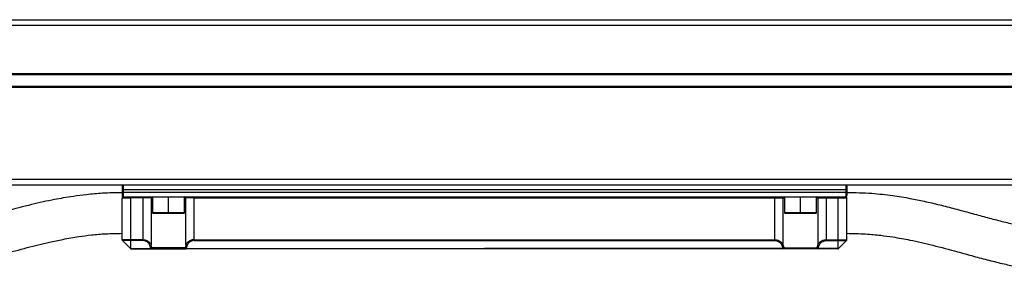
# Model space of a CAD drawing. Header units: millimetres. Extents: x -498 to 1961, y 417 to 918.
# Tile 9 of 18: x 123 to 293, y 658 to 702. Entities that reach past the tile are written whole.
import ezdxf

# ---------------------------------------------------------------- set-up
doc = ezdxf.new("R2010")
doc.units = ezdxf.units.MM

# ---------------------------------------------------------------- blocks, each defined once
blk = doc.blocks.new('Drawing View2')
at = {"color": 7, "linetype": 'Continuous', "lineweight": 25}
for p, q in [((-117.3, 36.7), (382.3, 36.7)), ((382.3, 35.7), (-117.3, 35.7)), ((377.5, 27.4), (-112.5, 27.4)), ((377.5, 27.2), (-112.5, 27.2)), ((377.5, 25.2), (-112.5, 25.2)), ((377.5, 25), (-112.5, 25)), ((-117.3, 9.2), (382.3, 9.2)), ((382.3, 8.2), (-117.3, 8.2)), ((70, 8), (70, 7.4)), ((70, 7.4), (70.2, 7.4)), ((70, 7.4), (70, 7)), ((70, 7), (70, 6.4)), ((70, 7), (70.2, 7)), ((70.2, 8.2), (70.2, 7.4)), ((70.2, 7.4), (70.2, 7)), ((194.8, 7.4), (70.2, 7.4)), ((70.2, 7), (70.2, 6.2)), ((70.2, 7), (194.8, 7)), ((194.8, 8.2), (194.8, 7.4)), ((195, 7.4), (194.8, 7.4)), ((194.8, 7.4), (194.8, 7)), ((195, 7), (194.8, 7)), ((194.8, 7), (194.8, 6.2)), ((195, 8), (195, 7.4)), ((195, 7.4), (195, 7)), ((195, 7), (195, 6.4)), ((70, 6.37), (70, 6.26)), ((70, -1.22), (70, 6)), ((70.2, 6.2), (76.75, 6.2)), ((73.57, 6), (71.5, 6)), ((71.5, -1.22), (71.5, 6)), ((73.57, 6), (73.57, 6.2)), ((75.02, 6), (73.57, 6)), ((73.57, 6), (73.57, -1.22)), ((75.02, 6), (75.02, -2.16)), ((75.25, 6), (75.02, 6)), ((75.25, 6.2), (75.25, 3.4)), ((76.75, 6.2), (78, 6.2)), ((78, 3.4), (78, 6.2)), ((78, 6.2), (79.25, 6.2)), ((79.25, 6.2), (185.75, 6.2)), ((80.75, 3.4), (80.75, 6.2)), ((80.98, 6), (80.75, 6)), ((82.43, 6), (80.98, 6)), ((80.98, -2.16), (80.98, 6)), ((82.43, 6), (82.43, 6.2)), ((82.43, 6), (182.57, 6)), ((82.43, -1.22), (82.43, 6)), ((182.57, 6), (182.57, 6.2)), ((182.57, 6), (184.02, 6)), ((182.57, -1.22), (182.57, 6)), ((184.02, -2.16), (184.02, 6)), ((184.02, 6), (184.25, 6)), ((184.25, 6.2), (184.25, 3.4)), ((185.75, 6.2), (187, 6.2)), ((187, 3.4), (187, 6.2)), ((187, 6.2), (188.25, 6.2)), ((188.25, 6.2), (194.8, 6.2)), ((189.75, 3.4), (189.75, 6.2)), ((189.75, 6), (189.98, 6)), ((189.98, 6), (191.43, 6)), ((189.98, 6), (189.98, -2.16)), ((191.43, 6), (191.43, 6.2)), ((191.43, 6), (193.5, 6)), ((191.43, 6), (191.43, -1.22)), ((193.5, -1.22), (193.5, 6)), ((195, -1.22), (195, 6)), ((75.25, 3.4), (75.35, 3.3)), ((78, 3.4), (75.25, 3.4)), ((78, 3.3), (78, 3.4)), ((80.75, 3.4), (78, 3.4)), ((80.65, 3.3), (80.75, 3.4)), ((184.25, 3.4), (184.35, 3.3)), ((187, 3.4), (184.25, 3.4)), ((187, 3.3), (187, 3.4)), ((189.75, 3.4), (187, 3.4)), ((189.65, 3.3), (189.75, 3.4)), ((78, 3.3), (75.35, 3.3)), ((80.65, 3.3), (78, 3.3)), ((187, 3.3), (184.35, 3.3)), ((189.65, 3.3), (187, 3.3)), ((71.5, -1.22), (70, -1.22)), ((71.5, -1.36), (70.06, -1.36)), ((71.44, -2.74), (70.06, -1.36)), ((73.57, -1.22), (71.5, -1.22)), ((73.57, -1.36), (71.5, -1.36)), ((71.5, -2.74), (71.5, -1.36)), ((73.57, -1.22), (73.57, -1.36)), ((82.43, -1.22), (82.43, -1.36)), ((82.43, -1.22), (182.57, -1.22)), ((82.43, -1.36), (182.57, -1.36)), ((182.57, -1.22), (182.57, -1.36)), ((191.43, -1.22), (191.43, -1.36)), ((191.43, -1.22), (193.5, -1.22)), ((191.43, -1.36), (193.5, -1.36)), ((193.5, -1.22), (195, -1.22)), ((193.5, -1.36), (194.94, -1.36)), ((193.5, -2.74), (193.5, -1.36)), ((193.56, -2.74), (194.94, -1.36)), ((71.5, -2.74), (74.98, -2.74)), ((71.58, -2.8), (74.98, -2.8)), ((74.98, -2.8), (74.98, -2.74)), ((74.98, -2.8), (81.02, -2.8)), ((80.84, -2.6), (75.16, -2.6)), ((81.02, -2.74), (132.5, -2.74)), ((81.02, -2.74), (81.02, -2.8)), ((183.98, -2.8), (81.02, -2.8)), ((183.98, -2.74), (132.5, -2.74)), ((183.98, -2.74), (183.98, -2.8)), ((190.02, -2.8), (183.98, -2.8)), ((184.16, -2.6), (189.84, -2.6)), ((193.5, -2.74), (190.02, -2.74)), ((190.02, -2.8), (190.02, -2.74)), ((193.42, -2.8), (190.02, -2.8))]:
    blk.add_line(p, q, dxfattribs=at)
at = {"color": 7, "linetype": 'Continuous', "lineweight": 25, "flags": 128}
for points in [[(71.5, -1.22), (71.5, -1.24), (71.5, -1.26), (71.5, -1.28), (71.5, -1.29), (71.5, -1.31), (71.5, -1.33), (71.5, -1.35), (71.5, -1.36)], [(193.5, -1.22), (193.5, -1.24), (193.5, -1.26), (193.5, -1.28), (193.5, -1.29), (193.5, -1.31), (193.5, -1.33), (193.5, -1.35), (193.5, -1.36)]]:
    blk.add_lwpolyline(points, dxfattribs=at)
at = {"color": 7, "linetype": 'Continuous', "lineweight": 25}
for centre, radius, start, end in [((70.2, 8), 0.2, 90, 180), ((194.8, 8), 0.2, 0, 90), ((70.2, 6.4), 0.2, 180, 270), ((75.21, 6), 0.196, 91.1196, 181.0775), ((80.79, 6), 0.196, 358.9225, 88.8804), ((184.21, 6), 0.196, 91.1196, 181.0775), ((189.79, 6), 0.196, 358.9225, 88.8804), ((194.8, 6.4), 0.2, 270, 0), ((70.2, -1.22), 0.2, 180, 225), ((194.8, -1.22), 0.2, 315, 0), ((74.81, -2.08), 0.226, 274.4185, 338.195), ((74.94, -2.49), 0.253, 280.4738, 334.9172), ((74.97, -2.61), 0.192, 272.6817, 2.4329), ((81.06, -2.49), 0.253, 205.0857, 259.5276), ((81.03, -2.61), 0.192, 177.5726, 267.2246), ((81.19, -2.08), 0.226, 201.805, 265.5814), ((183.81, -2.08), 0.226, 274.4186, 338.195), ((183.94, -2.49), 0.253, 280.4724, 334.9143), ((183.97, -2.61), 0.192, 272.7754, 2.4274), ((190.06, -2.49), 0.253, 205.0828, 259.5262), ((190.03, -2.61), 0.192, 177.5671, 267.3183), ((190.19, -2.08), 0.226, 201.805, 265.5815)]:
    blk.add_arc(centre, radius, start, end, dxfattribs=at)
for points, knots in [([(70, 6.89), (68.87, 6.87), (66.8, 6.83), (63.99, 6.58), (61.73, 6.29), (59.91, 6), (57.48, 5.56), (54.19, 4.82), (50.05, 3.73), (45.95, 2.6), (42.56, 1.72), (39.66, 1.06), (37.36, 0.63), (34.97, 0.29), (32.59, 0.05), (30.89, 0.02), (30, 0)], [0, 0, 0, 0, 0.079579, 0.145802, 0.200031, 0.242959, 0.279555, 0.380602, 0.494608, 0.605688, 0.707665, 0.762471, 0.829469, 0.880636, 0.937174, 1, 1, 1, 1]), ([(235, 0), (234.12, 0.02), (232.49, 0.05), (230.29, 0.26), (228.17, 0.54), (226.06, 0.92), (223.78, 1.41), (221.43, 1.98), (218.96, 2.63), (216.37, 3.34), (213.73, 4.06), (211.05, 4.75), (208.46, 5.35), (205.76, 5.9), (202.75, 6.38), (199.1, 6.8), (196.44, 6.86), (195, 6.89)], [0, 0, 0, 0, 0.061945, 0.114359, 0.158014, 0.216219, 0.271796, 0.332817, 0.399501, 0.467327, 0.539894, 0.609071, 0.677145, 0.738908, 0.812533, 0.898908, 1, 1, 1, 1]), ([(70, 6), (70, 6), (70.04, 6), (70.19, 6), (70.3, 6), (70.58, 6), (70.75, 6), (71.11, 6), (71.3, 6), (71.5, 6)], [0, 0, 0, 0, 0.25, 0.25, 0.5, 0.5, 0.75, 0.75, 1, 1, 1, 1]), ([(70.02, 6.32), (70.02, 6.31), (70.03, 6.29), (70.06, 6.25), (70.09, 6.22), (70.11, 6.21)], [0, 0, 0, 0, 0.086774, 0.509913, 1, 1, 1, 1]), ([(70.09, 6.2), (70.08, 6.2), (70.07, 6.18), (70.05, 6.11), (70.03, 6.03), (70.03, 5.99)], [0, 0, 0, 0, 0.27099, 0.638654, 1, 1, 1, 1]), ([(70.15, 6.19), (70.14, 6.2), (70.12, 6.21), (70.1, 6.22), (70.09, 6.23), (70.08, 6.24), (70.08, 6.24)], [0, 0, 0, 0, 0.260513, 0.52296, 0.795118, 1, 1, 1, 1]), ([(70.22, 6.19), (70.21, 6.19), (70.19, 6.19), (70.16, 6.19), (70.12, 6.21), (70.1, 6.22), (70.08, 6.23)], [0, 0, 0, 0, 0.1923864, 0.4188982, 0.6867547, 1, 1, 1, 1]), ([(71.5, 6), (71.5, 6), (71.49, 6.01), (71.47, 6.02), (71.45, 6.02), (71.41, 6.03), (71.34, 6.04), (71.26, 6.04), (71.15, 6.05), (71.03, 6.05), (70.91, 6.05), (70.77, 6.05), (70.6, 6.07), (70.45, 6.11), (70.34, 6.14), (70.27, 6.17), (70.23, 6.19), (70.21, 6.2), (70.2, 6.2), (70.2, 6.2)], [0, 0, 0, 0, 0.0109422, 0.0222945, 0.0390848, 0.0625555, 0.1141977, 0.1813741, 0.2488303, 0.3376514, 0.4383968, 0.502126, 0.6516507, 0.7859487, 0.8513268, 0.90633, 0.9431877, 0.9734746, 1, 1, 1, 1]), ([(194.8, 6.2), (194.8, 6.2), (194.79, 6.19), (194.76, 6.18), (194.74, 6.17), (194.67, 6.15), (194.62, 6.13), (194.51, 6.1), (194.46, 6.08), (194.33, 6.06), (194.27, 6.05), (194.06, 6.04), (193.91, 6.05), (193.71, 6.04), (193.64, 6.04), (193.56, 6.03), (193.53, 6.02), (193.51, 6.01), (193.5, 6), (193.5, 6)], [0, 0, 0, 0, 0.0625, 0.0625, 0.125, 0.125, 0.25, 0.25, 0.375, 0.375, 0.5, 0.5, 0.75, 0.75, 0.875, 0.875, 0.9375, 0.9375, 1, 1, 1, 1]), ([(193.5, 6), (193.66, 6), (193.84, 6), (194.19, 6), (194.37, 6), (194.67, 6), (194.8, 6), (194.96, 6), (195, 6), (195, 6)], [0, 0, 0, 0, 0.25, 0.25, 0.5, 0.5, 0.75, 0.75, 1, 1, 1, 1]), ([(194.92, 6.23), (194.9, 6.22), (194.88, 6.21), (194.84, 6.19), (194.81, 6.19), (194.79, 6.19), (194.78, 6.19)], [0, 0, 0, 0, 0.3132453, 0.5811018, 0.8076136, 1, 1, 1, 1]), ([(194.92, 6.24), (194.92, 6.24), (194.91, 6.23), (194.9, 6.22), (194.88, 6.21), (194.86, 6.2), (194.85, 6.19)], [0, 0, 0, 0, 0.204882, 0.47704, 0.739487, 1, 1, 1, 1]), ([(194.89, 6.21), (194.91, 6.22), (194.94, 6.25), (194.97, 6.29), (194.98, 6.31), (194.98, 6.32)], [0, 0, 0, 0, 0.490087, 0.913226, 1, 1, 1, 1]), ([(194.97, 5.99), (194.97, 6.03), (194.95, 6.11), (194.93, 6.18), (194.92, 6.2), (194.91, 6.2)], [0, 0, 0, 0, 0.361346, 0.72901, 1, 1, 1, 1]), ([(30, -7), (31.1, -6.98), (33.12, -6.94), (35.83, -6.66), (37.98, -6.36), (39.72, -6.05), (42.09, -5.58), (45.35, -4.81), (49.43, -3.7), (53.49, -2.59), (56.91, -1.73), (59.89, -1.11), (62.3, -0.69), (64.79, -0.37), (67.29, -0.15), (69.06, -0.13), (70, -0.11)], [0, 0, 0, 0, 0.077483, 0.141657, 0.193653, 0.233989, 0.270504, 0.371779, 0.485451, 0.59475, 0.695704, 0.752981, 0.822174, 0.875113, 0.934044, 1, 1, 1, 1]), ([(73.57, -1.22), (73.61, -1.22), (73.68, -1.22), (73.78, -1.23), (73.89, -1.25), (74, -1.27), (74.11, -1.3), (74.22, -1.34), (74.33, -1.39), (74.45, -1.46), (74.59, -1.55), (74.72, -1.68), (74.84, -1.82), (74.95, -1.99), (74.99, -2.1), (75.02, -2.16)], [0, 0, 0, 0, 0.045451, 0.093487, 0.143983, 0.196837, 0.252049, 0.309573, 0.369406, 0.431491, 0.528071, 0.633217, 0.7469, 0.869168, 1, 1, 1, 1]), ([(74.82, -2.31), (74.8, -2.23), (74.77, -2.16), (74.71, -2.02), (74.67, -1.95), (74.53, -1.77), (74.43, -1.67), (74.21, -1.52), (74.1, -1.46), (73.92, -1.41), (73.86, -1.39), (73.72, -1.37), (73.65, -1.36), (73.57, -1.36)], [0, 0, 0, 0, 0.125, 0.125, 0.25, 0.25, 0.5, 0.5, 0.75, 0.75, 0.875, 0.875, 1, 1, 1, 1]), ([(82.43, -1.22), (82.31, -1.22), (82.19, -1.23), (81.94, -1.28), (81.82, -1.32), (81.55, -1.46), (81.41, -1.55), (81.16, -1.8), (81.05, -1.96), (80.98, -2.16)], [0, 0, 0, 0, 0.25, 0.25, 0.5, 0.5, 0.75, 0.75, 1, 1, 1, 1]), ([(82.43, -1.36), (82.32, -1.36), (82.22, -1.37), (82.01, -1.42), (81.9, -1.47), (81.66, -1.6), (81.54, -1.69), (81.33, -1.94), (81.23, -2.11), (81.18, -2.31)], [0, 0, 0, 0, 0.25, 0.25, 0.5, 0.5, 0.75, 0.75, 1, 1, 1, 1]), ([(182.57, -1.22), (182.69, -1.22), (182.81, -1.23), (183.06, -1.28), (183.18, -1.32), (183.45, -1.46), (183.59, -1.55), (183.84, -1.8), (183.95, -1.96), (184.02, -2.16)], [0, 0, 0, 0, 0.25, 0.25, 0.5, 0.5, 0.75, 0.75, 1, 1, 1, 1]), ([(182.57, -1.36), (182.68, -1.36), (182.78, -1.37), (182.99, -1.42), (183.1, -1.47), (183.34, -1.6), (183.46, -1.69), (183.67, -1.94), (183.77, -2.11), (183.82, -2.31)], [0, 0, 0, 0, 0.25, 0.25, 0.5, 0.5, 0.75, 0.75, 1, 1, 1, 1]), ([(189.98, -2.16), (189.99, -2.13), (190.02, -2.07), (190.06, -1.98), (190.11, -1.9), (190.16, -1.82), (190.24, -1.71), (190.37, -1.59), (190.56, -1.45), (190.75, -1.35), (190.94, -1.29), (191.11, -1.25), (191.27, -1.22), (191.37, -1.22), (191.43, -1.22)], [0, 0, 0, 0, 0.069075, 0.134452, 0.196145, 0.254172, 0.308553, 0.444853, 0.568689, 0.677814, 0.78108, 0.855029, 0.927809, 1, 1, 1, 1]), ([(190.18, -2.31), (190.2, -2.23), (190.23, -2.16), (190.29, -2.02), (190.33, -1.95), (190.47, -1.77), (190.57, -1.67), (190.79, -1.52), (190.9, -1.46), (191.08, -1.41), (191.14, -1.39), (191.28, -1.37), (191.35, -1.36), (191.43, -1.36)], [0, 0, 0, 0, 0.125, 0.125, 0.25, 0.25, 0.5, 0.5, 0.75, 0.75, 0.875, 0.875, 1, 1, 1, 1]), ([(195, -0.11), (196.08, -0.13), (198.05, -0.17), (200.68, -0.42), (202.75, -0.7), (204.42, -0.99), (206.74, -1.43), (209.98, -2.19), (213.59, -3.15), (216.8, -4.04), (219.46, -4.74), (221.99, -5.37), (224.6, -5.93), (227.1, -6.38), (229.67, -6.72), (232.23, -6.95), (234.04, -6.98), (235, -7)], [0, 0, 0, 0, 0.076204, 0.138516, 0.188352, 0.226552, 0.262858, 0.363782, 0.476872, 0.550047, 0.619739, 0.68685, 0.746369, 0.817817, 0.872335, 0.932814, 1, 1, 1, 1]), ([(71.44, -2.74), (71.45, -2.75), (71.46, -2.76), (71.47, -2.76), (71.48, -2.77)], [0, 0, 0, 0, 0.673693, 1, 1, 1, 1]), ([(71.5, -2.74), (71.49, -2.74), (71.48, -2.74), (71.46, -2.74), (71.45, -2.74), (71.44, -2.74), (71.44, -2.74), (71.44, -2.74)], [0, 0, 0, 0, 0.230533, 0.446436, 0.647002, 0.831665, 1, 1, 1, 1]), ([(71.48, -2.77), (71.48, -2.77), (71.5, -2.78), (71.52, -2.79), (71.54, -2.79), (71.54, -2.79)], [0, 0, 0, 0, 0.157667, 0.760167, 1, 1, 1, 1]), ([(71.58, -2.8), (71.56, -2.8), (71.52, -2.79), (71.49, -2.78), (71.48, -2.77), (71.48, -2.77)], [0, 0, 0, 0, 0.713064, 0.939991, 1, 1, 1, 1]), ([(71.58, -2.8), (71.58, -2.8), (71.57, -2.8), (71.55, -2.8), (71.53, -2.79), (71.52, -2.78), (71.51, -2.76), (71.5, -2.75), (71.5, -2.74)], [0, 0, 0, 0, 0.120536, 0.253293, 0.530197, 0.661, 0.785452, 1, 1, 1, 1]), ([(193.5, -2.74), (193.5, -2.75), (193.5, -2.76), (193.49, -2.77), (193.47, -2.79), (193.46, -2.79), (193.44, -2.8), (193.43, -2.8), (193.42, -2.8), (193.42, -2.8)], [0, 0, 0, 0, 0.105913, 0.267564, 0.469668, 0.607584, 0.746779, 0.875196, 1, 1, 1, 1]), ([(193.46, -2.79), (193.46, -2.79), (193.48, -2.79), (193.5, -2.78), (193.52, -2.77), (193.52, -2.77)], [0, 0, 0, 0, 0.239833, 0.842333, 1, 1, 1, 1]), ([(193.56, -2.74), (193.56, -2.74), (193.55, -2.74), (193.53, -2.74), (193.51, -2.74), (193.5, -2.74)], [0, 0, 0, 0, 0.5, 0.5, 1, 1, 1, 1]), ([(193.52, -2.77), (193.53, -2.76), (193.54, -2.76), (193.55, -2.75), (193.56, -2.74)], [0, 0, 0, 0, 0.326307, 1, 1, 1, 1]), ([(193.52, -2.77), (193.53, -2.77), (193.54, -2.76), (193.55, -2.75), (193.56, -2.74)], [0, 0, 0, 0, 0.169836, 1, 1, 1, 1])]:
    blk.add_open_spline(points, degree=3, knots=knots, dxfattribs=at)
for points in [[(74.98, -2.74), (74.92, -2.61), (74.87, -2.46), (74.82, -2.31)], [(75.16, -2.6), (75.11, -2.47), (75.06, -2.32), (75.02, -2.16)], [(80.98, -2.16), (80.95, -2.31), (80.9, -2.45), (80.84, -2.6)], [(81.18, -2.31), (81.14, -2.45), (81.08, -2.6), (81.02, -2.74)], [(183.82, -2.31), (183.86, -2.45), (183.92, -2.6), (183.98, -2.74)], [(184.02, -2.16), (184.05, -2.31), (184.1, -2.45), (184.16, -2.6)], [(189.84, -2.6), (189.89, -2.47), (189.94, -2.32), (189.98, -2.16)], [(190.02, -2.74), (190.08, -2.61), (190.13, -2.46), (190.18, -2.31)]]:
    blk.add_open_spline(points, degree=3, dxfattribs=at)

msp = doc.modelspace()

# ---------------------------------------------------------------- block references
at = {"color": 7, "linetype": 'Continuous', "lineweight": 25}
msp.add_blockref('Drawing View2', (71.17, 665.19), dxfattribs=at)

doc.saveas('drawing.dxf')
